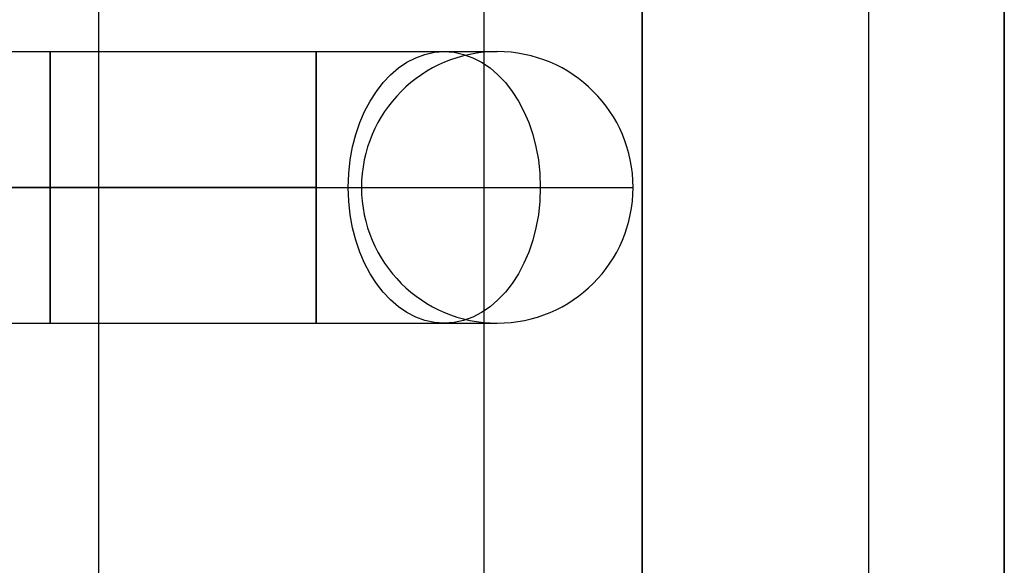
# Model space of a CAD drawing. Extents: x -64 to 57, y 4 to 161.
# Tile 106 of 256: x -50.14 to -47.42, y 93.55 to 95.05. Entities that reach past the tile are written whole.
import ezdxf

# ---------------------------------------------------------------- set-up
doc = ezdxf.new("R2010")
doc.units = 0
doc.layers.add('DEFAULT', color=7, linetype='CONTINUOUS')

msp = doc.modelspace()

# ---------------------------------------------------------------- linework, layer by layer
at = {"layer": 'DEFAULT', "color": 9}
for p, q in [((-47.417, 84.8064, 37.7818), (-47.417, 101.3164, 37.7818)), ((-47.417, 84.8064, 50.9918), (-47.417, 101.3164, 50.9918)), ((-47.417, 101.3164, 44.3868), (-47.417, 84.8064, 44.3868)), ((-48.417, 99.8164, 39.0318), (-48.417, 86.3064, 39.0318)), ((-48.417, 99.8164, 44.6368), (-48.417, 86.3064, 44.6368)), ((-49.917, 89.0564, 37.7818), (-49.917, 97.0664, 37.7818)), ((-49.917, 89.0564, 37.5318), (-49.917, 97.0664, 37.5318)), ((-49.917, 89.0564, 37.6568), (-49.917, 97.0664, 37.6568)), ((-48.8545, 97.0664, 37.5318), (-48.8545, 89.0564, 37.5318)), ((-47.792, 97.0664, 37.7818), (-47.792, 89.0564, 37.7818)), ((-47.792, 97.0664, 37.5318), (-47.792, 89.0564, 37.5318)), ((-47.792, 97.0664, 37.6568), (-47.792, 89.0564, 37.6568)), ((-48.417, 89.8064, 50.2418), (-48.417, 96.3164, 50.2418)), ((-50.7861, 94.9644, 42.9629), (-49.317, 94.9644, 42.9629)), ((-48.817, 94.9644, 42.4629), (-48.817, 94.9644, 39.0318)), ((-50.7861, 94.5894, 42.5879), (-49.317, 94.5894, 42.5879)), ((-49.317, 94.5894, 43.3379), (-50.7861, 94.5894, 43.3379)), ((-49.192, 94.5894, 42.4629), (-49.192, 94.5894, 39.0318)), ((-48.442, 94.5894, 39.0318), (-48.442, 94.5894, 42.4629)), ((-50.7861, 94.2144, 42.9629), (-49.317, 94.2144, 42.9629)), ((-48.817, 94.2144, 42.4629), (-48.817, 94.2144, 39.0318))]:
    msp.add_line(p, q, dxfattribs=at)
at = {"layer": 'DEFAULT', "color": 8}
for p, q in [((-47.417, 84.8114, 37.5166), (-47.417, 101.3114, 37.5166)), ((-47.417, 101.3114, 50.9766), (-47.417, 84.8114, 50.9766)), ((-47.417, 84.8114, 44.2466), (-47.417, 101.3114, 44.2466))]:
    msp.add_line(p, q, dxfattribs=at)
at = {"layer": 'DEFAULT', "color": 9, "extrusion": (1, 1.19249e-08, 4.37114e-08)}
for centre, start, end in [((94.5894, 42.9629, -50.0515), 270, 90), ((94.5894, 42.9629, -49.317), 270, 90), ((94.5894, 42.9629, -50.0515), 90, 270), ((94.5894, 42.9629, -49.317), 90, 270)]:
    msp.add_arc(centre, 0.375, start, end, dxfattribs=at)
at = {"layer": 'DEFAULT', "color": 9, "extrusion": (0.707107, 8.43218e-09, -0.707107)}
msp.add_arc((94.5894, -4.3465, -64.8982), 0.375, 270, 90, dxfattribs=at)
at = {"layer": 'DEFAULT', "color": 9, "extrusion": (-1.19249e-08, 1, -4.32026e-14)}
msp.add_arc((49.317, 42.4629, 94.9644), 0.5, 90, 180, dxfattribs=at)
at = {"layer": 'DEFAULT', "color": 9, "extrusion": (-4.37114e-08, -5.21253e-16, 1)}
for start, end in [(0, 180), (180, 0)]:
    msp.add_arc((-48.817, 94.5894, 42.4629), 0.375, start, end, dxfattribs=at)
at = {"layer": 'DEFAULT', "color": 9, "extrusion": (-4.37114e-08, 4.80782e-15, 1)}
msp.add_arc((-48.817, 94.5894, 39.0318), 0.375, 0, 180, dxfattribs=at)
at = {"layer": 'DEFAULT', "color": 9, "extrusion": (-4.37114e-08, 0, 1)}
for start, end in [(0, 180), (180, 0)]:
    msp.add_arc((-48.817, 94.5894, 40.7474), 0.375, start, end, dxfattribs=at)
at = {"layer": 'DEFAULT', "color": 9, "extrusion": (-1.19246e-08, 1, 2.31262e-13)}
msp.add_arc((49.317, 42.4629, 94.5894), 0.125, 90, 180, dxfattribs=at)
at = {"layer": 'DEFAULT', "color": 9, "extrusion": (-1.19249e-08, 1, -2.69616e-14)}
msp.add_arc((49.317, 42.4629, 94.5894), 0.875, 90, 180, dxfattribs=at)
at = {"layer": 'DEFAULT', "color": 9, "extrusion": (0.707107, 8.43217e-09, -0.707107)}
msp.add_arc((94.5894, -4.3465, -64.8982), 0.375, 90, 270, dxfattribs=at)
at = {"layer": 'DEFAULT', "color": 9, "extrusion": (-4.37114e-08, -5.85032e-15, 1)}
msp.add_arc((-48.817, 94.5894, 39.0318), 0.375, 180, 0, dxfattribs=at)
at = {"layer": 'DEFAULT', "color": 9, "extrusion": (-1.19248e-08, 1, 2.54135e-14)}
msp.add_arc((49.317, 42.4629, 94.2144), 0.5, 90, 180, dxfattribs=at)

doc.saveas('drawing.dxf')
